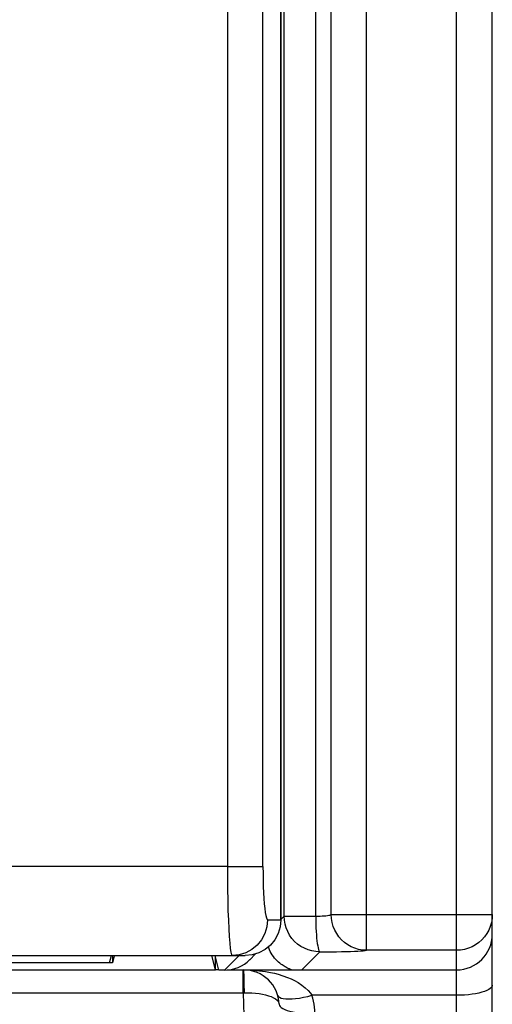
# Model space of a CAD drawing. Header units: millimetres. Extents: x -71 to 610, y -195 to 458.
# Tile 57 of 93: x 237 to 253, y 48 to 81. Entities that reach past the tile are written whole.
import ezdxf

# ---------------------------------------------------------------- set-up
doc = ezdxf.new("R2010")
doc.units = ezdxf.units.MM
doc.header["$LTSCALE"] = 23.1
doc.layers.get('0').update_dxf_attribs({"linetype": 'CONTINUOUS'})

msp = doc.modelspace()

# ---------------------------------------------------------------- linework, layer by layer
at = {"color": 7}
for p, q in [((248.805, 49.867), (248.805, 240.609)), ((251.835, 30.609), (251.835, 240.609)), ((247.622, 51.066), (247.622, 239.409)), ((253.035, 31.809), (253.035, 239.409)), ((247.101, 51.014), (247.101, 135.455)), ((246.041, 51.014), (246.041, 135.415)), ((245.93, 50.889), (245.93, 98.353)), ((245.935, 98.379), (245.935, 50.889)), ((244.134, 94.168), (244.134, 52.689)), ((245.329, 52.689), (245.329, 94.168)), ((244.134, 52.689), (156.541, 52.689)), ((244.134, 52.689), (245.329, 52.689)), ((246.041, 51.014), (245.935, 50.908)), ((246.041, 51.014), (247.101, 51.014)), ((247.622, 51.066), (253.035, 51.066)), ((245.487, 50.889), (245.935, 50.889)), ((245.935, 50.889), (245.912, 50.655)), ((157.135, 49.689), (244.735, 49.689)), ((240.174, 49.445), (240.235, 49.689)), ((240.274, 49.689), (240.274, 49.444)), ((243.846, 49.2), (243.724, 49.689)), ((244.527, 49.689), (244.038, 49.2)), ((244.967, 49.712), (244.734, 49.689)), ((244.888, 49.552), (245.081, 49.746)), ((246.635, 49.209), (247.241, 49.815)), ((251.835, 49.867), (248.805, 49.867)), ((240.274, 49.444), (161.596, 49.444)), ((240.174, 49.445), (236.485, 49.445)), ((240.329, 49.665), (240.274, 49.444)), ((243.735, 49.2), (243.619, 49.663)), ((243.735, 49.2), (243.735, 49.644)), ((243.735, 49.2), (158.135, 49.2)), ((243.846, 49.209), (243.735, 49.209)), ((244.038, 49.2), (243.846, 49.2)), ((244.124, 49.209), (251.835, 49.209)), ((244.663, 48.437), (244.663, 49.209)), ((141.394, 48.437), (244.663, 48.437)), ((244.663, 48.437), (244.703, 48.438)), ((244.663, 48.437), (245.245, 31.767)), ((251.835, 48.353), (246.975, 48.353))]:
    msp.add_line(p, q, dxfattribs=at)
for points in [[(244.134, 52.689), (244.135, 52.303), (244.139, 51.922), (244.146, 51.555), (244.154, 51.206), (244.166, 50.882), (244.179, 50.588), (244.194, 50.33), (244.211, 50.111), (244.229, 49.933), (244.249, 49.801), (244.269, 49.718), (244.291, 49.689)], [(245.329, 52.689), (245.331, 52.455), (245.334, 52.229), (245.341, 52.008), (245.35, 51.799), (245.361, 51.604), (245.374, 51.428), (245.389, 51.273), (245.406, 51.141), (245.425, 51.035), (245.444, 50.956), (245.465, 50.907), (245.487, 50.889)], [(247.241, 49.815), (247.106, 49.823), (246.974, 49.845), (246.845, 49.883), (246.721, 49.934), (246.603, 49.999), (246.493, 50.077), (246.393, 50.167), (246.303, 50.267), (246.226, 50.377), (246.16, 50.494), (246.109, 50.618), (246.072, 50.748), (246.049, 50.88), (246.041, 51.014)], [(247.101, 51.014), (247.176, 51.016), (247.249, 51.018), (247.319, 51.022), (247.384, 51.026), (247.443, 51.031), (247.496, 51.037), (247.541, 51.044), (247.577, 51.051), (247.604, 51.058), (247.622, 51.066)], [(247.101, 51.014), (247.102, 50.883), (247.105, 50.753), (247.11, 50.626), (247.116, 50.504), (247.124, 50.388), (247.133, 50.28), (247.143, 50.181), (247.155, 50.091), (247.168, 50.013), (247.181, 49.946), (247.195, 49.893), (247.21, 49.853), (247.225, 49.827), (247.241, 49.815)], [(248.805, 49.867), (248.673, 49.875), (248.543, 49.898), (248.416, 49.936), (248.294, 49.988), (248.178, 50.053), (248.07, 50.131), (247.971, 50.221), (247.883, 50.321), (247.806, 50.43), (247.742, 50.548), (247.69, 50.672), (247.653, 50.8), (247.63, 50.932), (247.622, 51.066)], [(253.035, 51.066), (253.028, 50.932), (253.005, 50.799), (252.968, 50.67), (252.916, 50.546), (252.851, 50.428), (252.773, 50.318), (252.684, 50.218), (252.583, 50.129), (252.474, 50.051), (252.356, 49.986), (252.232, 49.934), (252.102, 49.897), (251.97, 49.874), (251.835, 49.867)], [(245.487, 50.889), (245.464, 50.655), (245.396, 50.43), (245.285, 50.222), (245.137, 50.04), (244.955, 49.891), (244.749, 49.78), (244.525, 49.712), (244.291, 49.689)], [(245.93, 50.889), (245.907, 50.655), (245.839, 50.43), (245.728, 50.222), (245.579, 50.04), (245.398, 49.891), (245.192, 49.78), (244.967, 49.712)], [(245.912, 50.655), (245.844, 50.43), (245.733, 50.222), (245.584, 50.04), (245.402, 49.891), (245.194, 49.78), (244.969, 49.712), (244.735, 49.689)], [(245.679, 49.662), (245.641, 49.718), (245.606, 49.774), (245.575, 49.831), (245.548, 49.888), (245.523, 49.946), (245.511, 49.98)], [(247.241, 49.815), (247.432, 49.816), (247.617, 49.818), (247.796, 49.821), (247.965, 49.824), (248.124, 49.828), (248.271, 49.832), (248.403, 49.837), (248.52, 49.842), (248.619, 49.848), (248.701, 49.854), (248.763, 49.86), (248.805, 49.867)], [(246.236, 49.232), (246.219, 49.239), (246.2, 49.247), (246.179, 49.257), (246.155, 49.268), (246.129, 49.28), (246.102, 49.295), (246.072, 49.311), (246.04, 49.33), (246.007, 49.351), (245.971, 49.375), (245.934, 49.402), (245.894, 49.434), (245.852, 49.47), (245.808, 49.512), (245.764, 49.558), (245.721, 49.608), (245.679, 49.662)], [(244.676, 49.209), (244.966, 49.2), (245.213, 49.179), (245.416, 49.151), (245.584, 49.121), (245.714, 49.093), (245.838, 49.06), (245.999, 49.01), (246.157, 48.953), (246.276, 48.905), (246.386, 48.853), (246.51, 48.782), (246.634, 48.7), (246.751, 48.608), (246.853, 48.515), (246.926, 48.431), (246.975, 48.353)], [(244.703, 48.438), (244.703, 48.54), (244.702, 48.639), (244.701, 48.735), (244.699, 48.825), (244.697, 48.909), (244.695, 48.985), (244.692, 49.051), (244.69, 49.107), (244.687, 49.151), (244.683, 49.183), (244.68, 49.202), (244.676, 49.209)], [(246.278, 49.209), (246.282, 49.209), (246.283, 49.21), (246.281, 49.212), (246.277, 49.214), (246.271, 49.217), (246.262, 49.221), (246.236, 49.232)], [(253.035, 48.698), (253.028, 48.659), (253.005, 48.621), (252.968, 48.584), (252.916, 48.548), (252.851, 48.514), (252.773, 48.483), (252.684, 48.454), (252.583, 48.428), (252.474, 48.406), (252.356, 48.387), (252.232, 48.373), (252.102, 48.362), (251.97, 48.355), (251.835, 48.353)], [(244.703, 48.438), (244.83, 48.438), (244.955, 48.434), (245.077, 48.425), (245.196, 48.411), (245.309, 48.392), (245.416, 48.369), (245.514, 48.341), (245.604, 48.309), (245.682, 48.273)], [(245.826, 48.353), (245.846, 48.317), (245.885, 48.286), (245.939, 48.262), (246.01, 48.244), (246.095, 48.233), (246.194, 48.23), (246.305, 48.233), (246.426, 48.244), (246.556, 48.262), (246.692, 48.286), (246.833, 48.317), (246.975, 48.353)], [(247.075, 47.748), (247.069, 47.851), (247.059, 47.952), (247.045, 48.054), (247.026, 48.154), (247.003, 48.254), (246.975, 48.353)], [(245.682, 48.273), (245.748, 48.234), (245.802, 48.191)], [(245.802, 48.191), (245.841, 48.146), (245.866, 48.1), (245.876, 48.051)], [(245.876, 48.051), (245.884, 48.013), (245.908, 47.976), (245.946, 47.94), (245.998, 47.907), (246.064, 47.875), (246.142, 47.847), (246.231, 47.821), (246.331, 47.799), (246.441, 47.78), (246.558, 47.765), (246.681, 47.755), (246.81, 47.748), (246.942, 47.746), (247.075, 47.748)]]:
    msp.add_lwpolyline(points, dxfattribs=at)
for centre, start, end in [((251.835, 50.409), 270, 360), ((244.676, 48.009), 2, 90)]:
    msp.add_arc(centre, 1.2, start, end, dxfattribs=at)
msp.add_ellipse((244.039, 50.401), major_axis=(0.85, 0.85), ratio=0.998783, start_param=3.926382, end_param=4.712389, dxfattribs=at)

doc.saveas('drawing.dxf')
